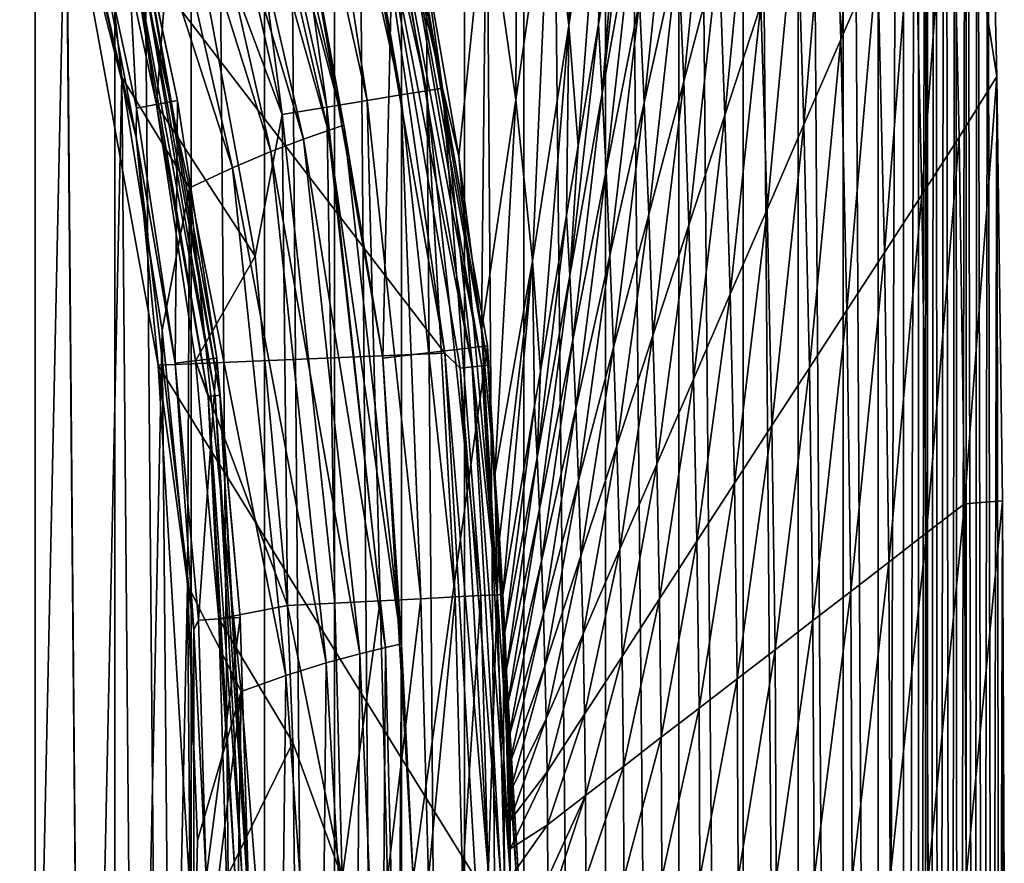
# Model space of a CAD drawing. Header units: metres. Extents: x -23 to 23, y -199 to 23.
# Tile 95 of 112: x 18.94 to 23.5, y 0.07 to 3.98. Entities that reach past the tile are written whole.
import ezdxf

# ---------------------------------------------------------------- set-up
doc = ezdxf.new("R2010")
doc.units = ezdxf.units.M
doc.layers.add('solid_509541_180_SW0001', color=7, linetype='CONTINUOUS')

msp = doc.modelspace()

# ---------------------------------------------------------------- linework, layer by layer
at = {"layer": 'solid_509541_180_SW0001'}
for points in [[(18.625443, 20.996466), (19.00584, -20.704641), (18.62468, -20.997019)], [(19.006542, 20.704075), (19.00584, -20.704641), (18.625443, 20.996466)], [(19.006542, 20.704075), (19.374756, -20.395285), (19.00584, -20.704641)], [(19.375515, 20.394615), (19.374756, -20.395285), (19.006542, 20.704075)], [(19.375515, 20.394615), (19.729403, -20.07045), (19.374756, -20.395285)], [(19.730179, 20.069708), (19.729403, -20.07045), (19.375515, 20.394615)], [(19.730179, 20.069708), (20.069681, -19.730207), (19.729403, -20.07045)], [(20.070425, 19.729429), (20.069681, -19.730207), (19.730179, 20.069708)], [(20.070425, 19.729429), (20.394588, -19.375546), (20.069681, -19.730207)], [(20.395264, 19.374781), (20.394588, -19.375546), (20.070425, 19.729429)], [(20.395264, 19.374781), (20.70405, -19.006573), (20.394588, -19.375546)], [(20.704624, 19.005861), (20.70405, -19.006573), (20.395264, 19.374781)], [(20.704624, 19.005861), (20.996441, -18.625477), (20.70405, -19.006573)], [(20.997004, 18.624701), (20.996441, -18.625477), (20.704624, 19.005861)], [(20.997004, 18.624701), (21.271763, -18.232256), (20.996441, -18.625477)], [(21.272379, 18.231327), (21.271763, -18.232256), (20.997004, 18.624701)], [(21.272379, 18.231327), (21.651262, -17.62179), (21.271763, -18.232256)], [(21.651768, 17.620922), (21.651262, -17.62179), (21.272379, 18.231327)], [(21.651768, 17.620922), (21.990761, -16.985317), (21.651262, -17.62179)], [(21.991114, 16.98461), (21.990761, -16.985317), (21.651768, 17.620922)], [(21.991114, 16.98461), (22.289051, -16.325073), (21.990761, -16.985317)], [(22.289352, 16.324329), (22.289051, -16.325073), (21.991114, 16.98461)], [(22.289352, 16.324329), (22.543396, -15.64744), (22.289051, -16.325073)], [(22.543859, 15.64606), (22.543396, -15.64744), (22.289352, 16.324329)], [(22.543859, 15.64606), (22.752281, -14.959577), (22.543396, -15.64744)], [(22.752655, 14.958184), (22.752281, -14.959577), (22.543859, 15.64606)], [(22.752655, 14.958184), (22.915579, -14.258878), (22.752281, -14.959577)], [(22.915773, 14.257938), (22.915579, -14.258878), (22.752655, 14.958184)], [(23.032616, 13.541714), (22.915579, -14.258878), (22.915773, 14.257938)], [(23.032616, 13.541714), (23.032574, -13.542065), (22.915579, -14.258878)], [(23.032616, 13.541714), (23.102457, 12.805935), (23.032574, -13.542065)], [(23.102457, 12.805935), (23.102457, -12.805942), (23.032574, -13.542065)], [(23.140348, 12.168409), (23.102457, -12.805942), (23.102457, 12.805935)], [(23.126352, -12.409692), (23.102457, -12.805942), (23.140348, 12.168409)], [(23.126352, -12.409692), (23.140348, 12.168409), (23.149172, -12.013106)], [(23.149172, -12.013106), (23.140348, 12.168409), (23.181448, 11.426046)], [(23.149172, -12.013106), (23.181448, 11.426046), (23.194319, -11.183565)], [(23.194319, -11.183565), (23.181448, 11.426046), (23.226093, 10.563564)], [(23.194319, -11.183565), (23.226093, 10.563564), (23.25148, -10.043468)], [(23.25148, -10.043468), (23.226093, 10.563564), (23.273956, 9.562971)], [(23.25148, -10.043468), (23.273956, 9.562971), (23.285231, -9.312739)], [(23.285231, -9.312739), (23.273956, 9.562971), (23.324074, 8.403833)], [(23.285231, -9.312739), (23.324074, 8.403833), (23.322346, -8.445287)], [(23.322346, -8.445287), (23.324074, 8.403833), (23.362188, -7.41409)], [(23.362188, -7.41409), (23.324074, 8.403833), (23.374695, 7.061818)], [(23.362188, -7.41409), (23.374695, 7.061818), (23.403366, -6.185947)], [(23.403366, -6.185947), (23.374695, 7.061818), (23.423, 5.509752)], [(18.92528, -5.681699, 298.149994), (19.15004, 4.870692, 298.149994), (18.823053, 6.011672, 298.149994)], [(20.189684, 5.914856, 242.628464), (20.702288, 3.630039, 242.628464), (20.304893, 5.947667, 242.44075)], [(20.304893, 5.947667, 242.44075), (20.820478, 3.64955, 242.44075), (20.377293, 5.968292, 242.231186)], [(20.702288, 3.630039, 242.628464), (20.820478, 3.64955, 242.44075), (20.304893, 5.947667, 242.44075)], [(20.377293, 5.968292, 242.231186), (20.894753, 3.661814, 242.231186), (20.537819, 5.479929, 242.017975)], [(20.820478, 3.64955, 242.44075), (20.894753, 3.661814, 242.231186), (20.377293, 5.968292, 242.231186)], [(20.03738, 5.871486, 242.785019), (20.546043, 3.604249, 242.785019), (20.189684, 5.914856, 242.628464)], [(20.546043, 3.604249, 242.785019), (20.702288, 3.630039, 242.628464), (20.189684, 5.914856, 242.628464)], [(20.437162, 3.490156, 297.379608), (19.891167, 5.848101, 297.379608), (19.822271, 5.816601, 297.589386)], [(19.855534, 5.819707, 242.902634), (20.359493, 3.573458, 242.902634), (20.03738, 5.871486, 242.785019)], [(20.437162, 3.490156, 297.379608), (20.200127, 4.787518, 297.15979), (19.891167, 5.848101, 297.379608)], [(20.359493, 3.573458, 242.902634), (20.546043, 3.604249, 242.785019), (20.03738, 5.871486, 242.785019)], [(19.653158, 5.762087, 242.97551), (20.151884, 3.539193, 242.97551), (19.855534, 5.819707, 242.902634)], [(20.365231, 3.465932, 297.589386), (19.822271, 5.816601, 297.589386), (19.712975, 5.764436, 297.777344)], [(20.437162, 3.490156, 297.379608), (19.822271, 5.816601, 297.589386), (20.365231, 3.465932, 297.589386)], [(20.151884, 3.539193, 242.97551), (20.359493, 3.573458, 242.902634), (19.855534, 5.819707, 242.902634)], [(21.394896, 4.713724, 198.199158), (21.481184, 3.952394, 198.199158), (21.553896, 5.820063, 176.174576)], [(21.481184, 3.952394, 198.199158), (21.650026, 5.04354, 176.174576), (21.553896, 5.820063, 176.174576)], [(20.250889, 3.42514, 297.777344), (19.712975, 5.764436, 297.777344), (19.569324, 5.691954, 297.934174)], [(19.653158, 5.762087, 242.97551), (19.665735, 4.840685, 243), (20.151884, 3.539193, 242.97551)], [(20.365231, 3.465932, 297.589386), (19.712975, 5.764436, 297.777344), (20.250889, 3.42514, 297.777344)], [(19.475426, 3.434043, 246.983429), (19.224968, 4.738529, 246.809937), (18.945072, 5.671782, 246.983429)], [(19.475426, 3.434043, 246.983429), (18.945072, 5.671782, 246.983429), (19.148415, 4.7197, 247.149994)], [(20.100204, 3.36729, 297.934174), (19.569324, 5.691954, 297.934174), (19.39926, 5.59982, 298.052094)], [(20.250889, 3.42514, 297.777344), (19.569324, 5.691954, 297.934174), (20.100204, 3.36729, 297.934174)], [(21.246708, 5.666883, 198.199158), (21.097132, 4.574364, 220.223724), (21.235895, 3.607386, 220.223724)], [(21.246708, 5.666883, 198.199158), (21.235895, 3.607386, 220.223724), (21.394896, 4.713724, 198.199158)], [(19.921148, 3.291974, 298.052094), (19.39926, 5.59982, 298.052094), (19.212183, 5.488976, 298.125244)], [(20.100204, 3.36729, 297.934174), (19.39926, 5.59982, 298.052094), (19.921148, 3.291974, 298.052094)], [(22.705561, 5.06975, 74.520584), (22.741762, 3.886877, 74.520584), (22.872437, 5.580761, 55.88578)], [(22.741762, 3.886877, 74.520584), (22.91246, 4.280604, 55.88578), (22.872437, 5.580761, 55.88578)], [(19.212183, 5.488976, 298.125244), (19.15004, 4.870692, 298.149994), (19.407948, 3.712067, 298.149994)], [(19.723185, 3.198876, 298.125244), (19.212183, 5.488976, 298.125244), (19.407948, 3.712067, 298.149994)], [(19.921148, 3.291974, 298.052094), (19.212183, 5.488976, 298.125244), (19.723185, 3.198876, 298.125244)], [(20.894753, 3.661814, 242.231186), (20.802813, 4.31891, 242.0159), (20.537819, 5.479929, 242.017975)], [(23.253853, 5.068058, 18.616182), (23.464575, 3.71486), (23.423, 5.509752)], [(23.403366, -6.185947), (23.423, 5.509752), (23.443232, -4.722521)], [(23.443232, -4.722521), (23.423, 5.509752), (23.464575, 3.71486)], [(22.538683, 4.558739, 93.15538), (22.571066, 3.49315, 93.15538), (22.705561, 5.06975, 74.520584)], [(22.571066, 3.49315, 93.15538), (22.741762, 3.886877, 74.520584), (22.705561, 5.06975, 74.520584)], [(23.083157, 4.674331, 37.250984), (23.117666, 3.167228, 37.250984), (23.253853, 5.068058, 18.616182)], [(23.117666, 3.167228, 37.250984), (23.291403, 3.434774, 18.616182), (23.253853, 5.068058, 18.616182)], [(23.253853, 5.068058, 18.616182), (23.291403, 3.434774, 18.616182), (23.464575, 3.71486)], [(21.481184, 3.952394, 198.199158), (21.524359, 3.394305, 198.199158), (21.650026, 5.04354, 176.174576)], [(21.650026, 5.04354, 176.174576), (21.524359, 3.394305, 198.199158), (21.618868, 3.957951, 186.329376)], [(21.650026, 5.04354, 176.174576), (21.618868, 3.957951, 186.329376), (21.699722, 4.440159, 176.174576)], [(21.988323, 4.303015, 149.059784), (22.013973, 3.692523, 149.059784), (22.146662, 5.011766, 130.424973)], [(22.013973, 3.692523, 149.059784), (22.176607, 4.309309, 130.424973), (22.146662, 5.011766, 130.424973)], [(20.675278, 4.900131, 247.351959), (20.200127, 4.787518, 297.15979), (20.619339, 2.410055, 297.15979)], [(21.104349, 2.466745, 247.351959), (20.675278, 4.900131, 247.351959), (20.619339, 2.410055, 297.15979)], [(20.706221, 4.72606, 247.289688), (20.675278, 4.900131, 247.351959), (21.104349, 2.466745, 247.351959)], [(22.176607, 4.309309, 130.424973), (22.204929, 3.536718, 130.424973), (22.339239, 4.926097, 111.790176)], [(22.204929, 3.536718, 130.424973), (22.371807, 4.047729, 111.790176), (22.339239, 4.926097, 111.790176)], [(18.92528, -5.681699, 298.149994), (19.232309, -4.534991, 298.149994), (19.15004, 4.870692, 298.149994)], [(19.148415, 4.7197, 247.149994), (20.483007, 4.844081, 247.149994), (20.906908, 2.433172, 247.149994)], [(19.232309, -4.534991, 298.149994), (19.407948, 3.712067, 298.149994), (19.15004, 4.870692, 298.149994)], [(19.316486, 4.761213, 243), (19.568743, 3.586129, 243), (19.665735, 4.840685, 243)], [(19.568743, 3.586129, 243), (20.027428, 2.882598, 243), (19.665735, 4.840685, 243)], [(20.151884, 3.539193, 242.97551), (19.665735, 4.840685, 243), (20.027428, 2.882598, 243)], [(20.580753, 4.697423, 247.159851), (20.906908, 2.433172, 247.149994), (20.483007, 4.844081, 247.149994)], [(21.636166, 3.637508, 186.329376), (21.787121, 4.481509, 167.69458), (21.767242, 4.842838, 167.69458)], [(21.636166, 3.637508, 186.329376), (21.767242, 4.842838, 167.69458), (21.699722, 4.440159, 176.174576)], [(21.808256, 4.06436, 167.69458), (21.829987, 3.594264, 167.69458), (21.962603, 4.849339, 149.059784)], [(21.829987, 3.594264, 167.69458), (21.988323, 4.303015, 149.059784), (21.962603, 4.849339, 149.059784)], [(19.224968, 4.738529, 246.809937), (19.475998, 3.569109, 246.809937), (19.413481, 4.784994, 243.10524)], [(19.434235, 4.435737, 243.008087), (19.568743, 3.586129, 243), (19.316486, 4.761213, 243)], [(19.475998, 3.569109, 246.809937), (19.666973, 3.604107, 243.10524), (19.413481, 4.784994, 243.10524)], [(19.487289, 4.447846, 243.065384), (19.413481, 4.784994, 243.10524), (19.666973, 3.604107, 243.10524)], [(20.437162, 3.490156, 297.379608), (20.619339, 2.410055, 297.15979), (20.200127, 4.787518, 297.15979)], [(19.577711, 2.377057, 247.149994), (19.148415, 4.7197, 247.149994), (20.906908, 2.433172, 247.149994)], [(19.475426, 3.434043, 246.983429), (19.148415, 4.7197, 247.149994), (19.577711, 2.377057, 247.149994)], [(19.475426, 3.434043, 246.983429), (19.475998, 3.569109, 246.809937), (19.224968, 4.738529, 246.809937)], [(20.580753, 4.697423, 247.159851), (20.635439, 4.709904, 247.188583), (21.03303, 2.369853, 247.188583)], [(20.635439, 4.709904, 247.188583), (20.678694, 4.719777, 247.233353), (21.077118, 2.374821, 247.233353)], [(21.03303, 2.369853, 247.188583), (20.635439, 4.709904, 247.188583), (21.077118, 2.374821, 247.233353)], [(20.678694, 4.719777, 247.233353), (20.706221, 4.72606, 247.289688), (21.105175, 2.377982, 247.289688)], [(21.077118, 2.374821, 247.233353), (20.678694, 4.719777, 247.233353), (21.105175, 2.377982, 247.289688)], [(21.105175, 2.377982, 247.289688), (20.706221, 4.72606, 247.289688), (21.104349, 2.466745, 247.351959)], [(21.394896, 4.713724, 198.199158), (21.235895, 3.607386, 220.223724), (21.312344, 2.861248, 220.223724)], [(21.394896, 4.713724, 198.199158), (21.312344, 2.861248, 220.223724), (21.481184, 3.952394, 198.199158)], [(20.977289, 2.363573, 247.159851), (20.906908, 2.433172, 247.149994), (20.580753, 4.697423, 247.159851)], [(20.977289, 2.363573, 247.159851), (20.580753, 4.697423, 247.159851), (21.03303, 2.369853, 247.188583)], [(22.91246, 4.280604, 55.88578), (22.94393, 2.899682, 55.88578), (23.083157, 4.674331, 37.250984)], [(22.94393, 2.899682, 55.88578), (23.117666, 3.167228, 37.250984), (23.083157, 4.674331, 37.250984)], [(20.802813, 4.31891, 242.0159), (20.971548, 3.346722, 242.014099), (21.097132, 4.574364, 220.223724)], [(20.971548, 3.346722, 242.014099), (21.075893, 2.537758, 242.012619), (21.097132, 4.574364, 220.223724)], [(21.075893, 2.537758, 242.012619), (21.235895, 3.607386, 220.223724), (21.097132, 4.574364, 220.223724)], [(22.371807, 4.047729, 111.790176), (22.40037, 3.099423, 111.790176), (22.538683, 4.558739, 93.15538)], [(22.40037, 3.099423, 111.790176), (22.571066, 3.49315, 93.15538), (22.538683, 4.558739, 93.15538)], [(21.636166, 3.637508, 186.329376), (21.653912, 3.279382, 186.329376), (21.787121, 4.481509, 167.69458)], [(21.653912, 3.279382, 186.329376), (21.808256, 4.06436, 167.69458), (21.787121, 4.481509, 167.69458)], [(19.466515, 4.443105, 243.031128), (19.841583, 2.23561, 243.031128), (19.434235, 4.435737, 243.008087)], [(19.434235, 4.435737, 243.008087), (19.808681, 2.231902, 243.008087), (19.568743, 3.586129, 243)], [(19.841583, 2.23561, 243.031128), (19.808681, 2.231902, 243.008087), (19.434235, 4.435737, 243.008087)], [(19.487289, 4.447846, 243.065384), (19.862759, 2.237995, 243.065384), (19.466515, 4.443105, 243.031128)], [(19.862759, 2.237995, 243.065384), (19.841583, 2.23561, 243.031128), (19.466515, 4.443105, 243.031128)], [(19.487289, 4.447846, 243.065384), (19.666973, 3.604107, 243.10524), (19.848703, 2.410069, 243.10524)], [(19.487289, 4.447846, 243.065384), (19.848703, 2.410069, 243.10524), (19.862759, 2.237995, 243.065384)], [(21.618868, 3.957951, 186.329376), (21.636166, 3.637508, 186.329376), (21.699722, 4.440159, 176.174576)], [(20.894753, 3.661814, 242.231186), (20.971548, 3.346722, 242.014099), (20.802813, 4.31891, 242.0159)], [(21.829987, 3.594264, 167.69458), (21.851341, 3.075735, 167.69458), (21.988323, 4.303015, 149.059784)], [(21.851341, 3.075735, 167.69458), (22.013973, 3.692523, 149.059784), (21.988323, 4.303015, 149.059784)], [(22.013973, 3.692523, 149.059784), (22.038052, 3.025707, 149.059784), (22.176607, 4.309309, 130.424973)], [(22.038052, 3.025707, 149.059784), (22.204929, 3.536718, 130.424973), (22.176607, 4.309309, 130.424973)], [(22.741762, 3.886877, 74.520584), (22.770193, 2.632136, 74.520584), (22.91246, 4.280604, 55.88578)], [(22.770193, 2.632136, 74.520584), (22.94393, 2.899682, 55.88578), (22.91246, 4.280604, 55.88578)], [(21.653912, 3.279382, 186.329376), (21.671648, 2.885513, 186.329376), (21.808256, 4.06436, 167.69458)], [(21.671648, 2.885513, 186.329376), (21.829987, 3.594264, 167.69458), (21.808256, 4.06436, 167.69458)], [(22.204929, 3.536718, 130.424973), (22.229673, 2.705696, 130.424973), (22.371807, 4.047729, 111.790176)], [(22.229673, 2.705696, 130.424973), (22.40037, 3.099423, 111.790176), (22.371807, 4.047729, 111.790176)], [(21.481184, 3.952394, 198.199158), (21.312344, 2.861248, 220.223724), (21.348995, 2.348452, 220.223724)], [(21.481184, 3.952394, 198.199158), (21.348995, 2.348452, 220.223724), (21.470495, 3.073063, 204.964172)], [(21.481184, 3.952394, 198.199158), (21.470495, 3.073063, 204.964172), (21.524359, 3.394305, 198.199158)], [(21.485209, 2.793506, 204.964172), (21.636166, 3.637508, 186.329376), (21.618868, 3.957951, 186.329376)], [(21.485209, 2.793506, 204.964172), (21.618868, 3.957951, 186.329376), (21.524359, 3.394305, 198.199158)], [(22.571066, 3.49315, 93.15538), (22.596455, 2.36459, 93.15538), (22.741762, 3.886877, 74.520584)], [(22.596455, 2.36459, 93.15538), (22.770193, 2.632136, 74.520584), (22.741762, 3.886877, 74.520584)], [(19.232309, -4.534991, 298.149994), (19.469906, -3.372014, 298.149994), (19.407948, 3.712067, 298.149994)], [(19.469906, -3.372014, 298.149994), (19.595833, 2.539941, 298.149994), (19.407948, 3.712067, 298.149994)], [(19.723185, 3.198876, 298.125244), (19.407948, 3.712067, 298.149994), (19.595833, 2.539941, 298.149994)], [(23.291403, 3.434774, 18.616182), (23.315487, 1.734377, 18.616182), (23.464575, 3.71486)], [(23.315487, 1.734377, 18.616182), (23.491991, 1.748199), (23.464575, 3.71486)], [(23.443232, -4.722521), (23.464575, 3.71486), (23.477303, -2.975769)], [(23.477303, -2.975769), (23.464575, 3.71486), (23.491991, 1.748199)], [(20.820478, 3.64955, 242.44075), (21.073341, 1.30866, 242.44075), (20.894753, 3.661814, 242.231186)], [(20.894753, 3.661814, 242.231186), (21.148523, 1.312513, 242.231186), (20.971548, 3.346722, 242.014099)], [(20.894753, 3.661814, 242.231186), (21.073341, 1.30866, 242.44075), (21.148523, 1.312513, 242.231186)], [(21.851341, 3.075735, 167.69458), (21.871176, 2.514697, 167.69458), (22.013973, 3.692523, 149.059784)], [(21.871176, 2.514697, 167.69458), (22.038052, 3.025707, 149.059784), (22.013973, 3.692523, 149.059784)], [(20.546043, 3.604249, 242.785019), (20.795559, 1.294426, 242.785019), (20.702288, 3.630039, 242.628464)], [(20.702288, 3.630039, 242.628464), (20.953709, 1.30253, 242.628464), (20.820478, 3.64955, 242.44075)], [(20.702288, 3.630039, 242.628464), (20.795559, 1.294426, 242.785019), (20.953709, 1.30253, 242.628464)], [(20.820478, 3.64955, 242.44075), (20.953709, 1.30253, 242.628464), (21.073341, 1.30866, 242.44075)], [(21.075893, 2.537758, 242.012619), (21.138546, 1.869821, 242.011505), (21.235895, 3.607386, 220.223724)], [(21.138546, 1.869821, 242.011505), (21.312344, 2.861248, 220.223724), (21.235895, 3.607386, 220.223724)], [(21.485209, 2.793506, 204.964172), (21.499565, 2.494404, 204.964172), (21.636166, 3.637508, 186.329376)], [(21.499565, 2.494404, 204.964172), (21.653912, 3.279382, 186.329376), (21.636166, 3.637508, 186.329376)], [(19.475426, 3.434043, 246.983429), (19.655964, 2.386666, 246.809937), (19.475998, 3.569109, 246.809937)], [(19.475998, 3.569109, 246.809937), (19.655964, 2.386666, 246.809937), (19.666973, 3.604107, 243.10524)], [(19.568743, 3.586129, 243), (19.749578, 2.397916, 243), (20.027428, 2.882598, 243)], [(19.808681, 2.231902, 243.008087), (19.749578, 2.397916, 243), (19.568743, 3.586129, 243)], [(19.655964, 2.386666, 246.809937), (19.848703, 2.410069, 243.10524), (19.666973, 3.604107, 243.10524)], [(20.151884, 3.539193, 242.97551), (20.396589, 1.273981, 242.97551), (20.359493, 3.573458, 242.902634)], [(20.359493, 3.573458, 242.902634), (20.606731, 1.28475, 242.902634), (20.546043, 3.604249, 242.785019)], [(20.359493, 3.573458, 242.902634), (20.396589, 1.273981, 242.97551), (20.606731, 1.28475, 242.902634)], [(20.546043, 3.604249, 242.785019), (20.606731, 1.28475, 242.902634), (20.795559, 1.294426, 242.785019)], [(21.671648, 2.885513, 186.329376), (21.688709, 2.458948, 186.329376), (21.829987, 3.594264, 167.69458)], [(21.688709, 2.458948, 186.329376), (21.851341, 3.075735, 167.69458), (21.829987, 3.594264, 167.69458)], [(20.151884, 3.539193, 242.97551), (20.027428, 2.882598, 243), (20.176889, 1.262723, 243)], [(20.151884, 3.539193, 242.97551), (20.176889, 1.262723, 243), (20.396589, 1.273981, 242.97551)], [(22.038052, 3.025707, 149.059784), (22.058977, 2.311969, 149.059784), (22.204929, 3.536718, 130.424973)], [(22.058977, 2.311969, 149.059784), (22.229673, 2.705696, 130.424973), (22.204929, 3.536718, 130.424973)], [(20.704645, 1.084648, 297.379608), (20.437162, 3.490156, 297.379608), (20.365231, 3.465932, 297.589386)], [(20.704645, 1.084648, 297.379608), (20.619339, 2.410055, 297.15979), (20.437162, 3.490156, 297.379608)], [(22.40037, 3.099423, 111.790176), (22.422718, 2.097044, 111.790176), (22.571066, 3.49315, 93.15538)], [(22.422718, 2.097044, 111.790176), (22.596455, 2.36459, 93.15538), (22.571066, 3.49315, 93.15538)], [(19.742409, 1.149864, 246.983429), (19.655964, 2.386666, 246.809937), (19.475426, 3.434043, 246.983429)], [(19.742409, 1.149864, 246.983429), (19.475426, 3.434043, 246.983429), (19.577711, 2.377057, 247.149994)], [(20.512201, 1.039061, 297.777344), (20.250889, 3.42514, 297.777344), (20.100204, 3.36729, 297.934174)], [(20.630432, 1.067991, 297.589386), (20.365231, 3.465932, 297.589386), (20.250889, 3.42514, 297.777344)], [(20.630432, 1.067991, 297.589386), (20.250889, 3.42514, 297.777344), (20.512201, 1.039061, 297.777344)], [(20.704645, 1.084648, 297.379608), (20.365231, 3.465932, 297.589386), (20.630432, 1.067991, 297.589386)], [(23.117666, 3.167228, 37.250984), (23.139788, 1.59907, 37.250984), (23.291403, 3.434774, 18.616182)], [(23.139788, 1.59907, 37.250984), (23.315487, 1.734377, 18.616182), (23.291403, 3.434774, 18.616182)], [(21.470495, 3.073063, 204.964172), (21.485209, 2.793506, 204.964172), (21.524359, 3.394305, 198.199158)], [(20.355927, 0.99653, 297.934174), (20.100204, 3.36729, 297.934174), (19.921148, 3.291974, 298.052094)], [(20.512201, 1.039061, 297.777344), (20.100204, 3.36729, 297.934174), (20.355927, 0.99653, 297.934174)], [(21.148523, 1.312513, 242.231186), (21.075893, 2.537758, 242.012619), (20.971548, 3.346722, 242.014099)], [(20.169474, 0.938923, 298.052094), (19.921148, 3.291974, 298.052094), (19.723185, 3.198876, 298.125244)], [(20.355927, 0.99653, 297.934174), (19.921148, 3.291974, 298.052094), (20.169474, 0.938923, 298.052094)], [(21.499565, 2.494404, 204.964172), (21.513311, 2.176762, 204.964172), (21.653912, 3.279382, 186.329376)], [(21.513311, 2.176762, 204.964172), (21.671648, 2.885513, 186.329376), (21.653912, 3.279382, 186.329376)], [(19.723185, 3.198876, 298.125244), (19.595833, 2.539941, 298.149994), (19.712984, 1.358691, 298.149994)], [(19.962194, 0.864661, 298.125244), (19.723185, 3.198876, 298.125244), (19.712984, 1.358691, 298.149994)], [(20.169474, 0.938923, 298.052094), (19.723185, 3.198876, 298.125244), (19.962194, 0.864661, 298.125244)], [(22.94393, 2.899682, 55.88578), (22.964088, 1.463763, 55.88578), (23.117666, 3.167228, 37.250984)], [(22.964088, 1.463763, 55.88578), (23.139788, 1.59907, 37.250984), (23.117666, 3.167228, 37.250984)], [(21.470495, 3.073063, 204.964172), (21.334253, 1.949505, 223.598984), (21.485209, 2.793506, 204.964172)], [(21.348995, 2.348452, 220.223724), (21.334253, 1.949505, 223.598984), (21.470495, 3.073063, 204.964172)], [(21.688709, 2.458948, 186.329376), (21.704298, 2.003686, 186.329376), (21.851341, 3.075735, 167.69458)], [(21.704298, 2.003686, 186.329376), (21.871176, 2.514697, 167.69458), (21.851341, 3.075735, 167.69458)], [(22.229673, 2.705696, 130.424973), (22.248981, 1.829498, 130.424973), (22.40037, 3.099423, 111.790176)], [(22.248981, 1.829498, 130.424973), (22.422718, 2.097044, 111.790176), (22.40037, 3.099423, 111.790176)], [(21.871176, 2.514697, 167.69458), (21.888281, 1.918242, 167.69458), (22.038052, 3.025707, 149.059784)], [(21.888281, 1.918242, 167.69458), (22.058977, 2.311969, 149.059784), (22.038052, 3.025707, 149.059784)], [(19.749578, 2.397916, 243), (20.176889, 1.262723, 243), (20.027428, 2.882598, 243)], [(21.513311, 2.176762, 204.964172), (21.526075, 1.842161, 204.964172), (21.671648, 2.885513, 186.329376)], [(21.526075, 1.842161, 204.964172), (21.688709, 2.458948, 186.329376), (21.671648, 2.885513, 186.329376)], [(22.770193, 2.632136, 74.520584), (22.788389, 1.328456, 74.520584), (22.94393, 2.899682, 55.88578)], [(22.788389, 1.328456, 74.520584), (22.964088, 1.463763, 55.88578), (22.94393, 2.899682, 55.88578)], [(21.138546, 1.869821, 242.011505), (21.159897, 1.575662, 242.011002), (21.312344, 2.861248, 220.223724)], [(21.159897, 1.575662, 242.011002), (21.175526, 1.313896, 242.010376), (21.312344, 2.861248, 220.223724)], [(21.312344, 2.861248, 220.223724), (21.175526, 1.313896, 242.010376), (21.322121, 2.188176, 223.598984)], [(21.312344, 2.861248, 220.223724), (21.322121, 2.188176, 223.598984), (21.348995, 2.348452, 220.223724)], [(21.485209, 2.793506, 204.964172), (21.334253, 1.949505, 223.598984), (21.345221, 1.709426, 223.598984)], [(21.485209, 2.793506, 204.964172), (21.345221, 1.709426, 223.598984), (21.499565, 2.494404, 204.964172)], [(22.058977, 2.311969, 149.059784), (22.075245, 1.561952, 149.059784), (22.229673, 2.705696, 130.424973)], [(22.075245, 1.561952, 149.059784), (22.248981, 1.829498, 130.424973), (22.229673, 2.705696, 130.424973)], [(22.596455, 2.36459, 93.15538), (22.61269, 1.19315, 93.15538), (22.770193, 2.632136, 74.520584)], [(22.61269, 1.19315, 93.15538), (22.788389, 1.328456, 74.520584), (22.770193, 2.632136, 74.520584)], [(19.469906, -3.372014, 298.149994), (19.637234, -2.196948, 298.149994), (19.595833, 2.539941, 298.149994)], [(19.637234, -2.196948, 298.149994), (19.712984, 1.358691, 298.149994), (19.595833, 2.539941, 298.149994)], [(21.148523, 1.312513, 242.231186), (21.138546, 1.869821, 242.011505), (21.075893, 2.537758, 242.012619)], [(21.704298, 2.003686, 186.329376), (21.717583, 1.524515, 186.329376), (21.871176, 2.514697, 167.69458)], [(21.717583, 1.524515, 186.329376), (21.888281, 1.918242, 167.69458), (21.871176, 2.514697, 167.69458)], [(21.104349, 2.466745, 247.351959), (20.619339, 2.410055, 297.15979), (20.759708, 0, 297.15979)], [(21.104349, 2.466745, 247.351959), (20.759708, 0, 297.15979), (21.24802, 0, 247.351959)], [(21.105175, 2.377982, 247.289688), (21.104349, 2.466745, 247.351959), (21.24802, 0, 247.351959)], [(21.499565, 2.494404, 204.964172), (21.345221, 1.709426, 223.598984), (21.354973, 1.468011, 223.598984)], [(21.499565, 2.494404, 204.964172), (21.354973, 1.468011, 223.598984), (21.513311, 2.176762, 204.964172)], [(19.577711, 2.377057, 247.149994), (20.906908, 2.433172, 247.149994), (21.048029, 0, 247.149994)], [(21.110025, 0, 247.159851), (21.048029, 0, 247.149994), (20.906908, 2.433172, 247.149994)], [(21.110025, 0, 247.159851), (20.906908, 2.433172, 247.149994), (20.977289, 2.363573, 247.159851)], [(21.526075, 1.842161, 204.964172), (21.537422, 1.492675, 204.964172), (21.688709, 2.458948, 186.329376)], [(21.537422, 1.492675, 204.964172), (21.704298, 2.003686, 186.329376), (21.688709, 2.458948, 186.329376)], [(19.721483, 0, 247.149994), (19.577711, 2.377057, 247.149994), (21.048029, 0, 247.149994)], [(19.742409, 1.149864, 246.983429), (19.577711, 2.377057, 247.149994), (19.721483, 0, 247.149994)], [(19.655964, 2.386666, 246.809937), (19.764206, 1.195514, 246.809937), (19.848703, 2.410069, 243.10524)], [(19.742409, 1.149864, 246.983429), (19.764206, 1.195514, 246.809937), (19.655964, 2.386666, 246.809937)], [(19.749578, 2.397916, 243), (19.85832, 1.201108, 243), (20.176889, 1.262723, 243)], [(19.808681, 2.231902, 243.008087), (19.85832, 1.201108, 243), (19.749578, 2.397916, 243)], [(19.764206, 1.195514, 246.809937), (19.958006, 1.207237, 243.10524), (19.848703, 2.410069, 243.10524)], [(19.862759, 2.237995, 243.065384), (19.848703, 2.410069, 243.10524), (19.958006, 1.207237, 243.10524)], [(20.704645, 1.084648, 297.379608), (20.759708, 0, 297.15979), (20.619339, 2.410055, 297.15979)], [(21.03303, 2.369853, 247.188583), (21.077118, 2.374821, 247.233353), (21.210485, 0, 247.233353)], [(21.077118, 2.374821, 247.233353), (21.105175, 2.377982, 247.289688), (21.23872, 0, 247.289688)], [(21.210485, 0, 247.233353), (21.077118, 2.374821, 247.233353), (21.23872, 0, 247.289688)], [(21.23872, 0, 247.289688), (21.105175, 2.377982, 247.289688), (21.24802, 0, 247.351959)], [(20.977289, 2.363573, 247.159851), (21.03303, 2.369853, 247.188583), (21.166119, 0, 247.188583)], [(21.110025, 0, 247.159851), (20.977289, 2.363573, 247.159851), (21.166119, 0, 247.188583)], [(21.166119, 0, 247.188583), (21.03303, 2.369853, 247.188583), (21.210485, 0, 247.233353)], [(21.348995, 2.348452, 220.223724), (21.322121, 2.188176, 223.598984), (21.334253, 1.949505, 223.598984)], [(22.422718, 2.097044, 111.790176), (22.436991, 1.057843, 111.790176), (22.596455, 2.36459, 93.15538)], [(22.436991, 1.057843, 111.790176), (22.61269, 1.19315, 93.15538), (22.596455, 2.36459, 93.15538)], [(21.888281, 1.918242, 167.69458), (21.901508, 1.294405, 167.69458), (22.058977, 2.311969, 149.059784)], [(21.901508, 1.294405, 167.69458), (22.075245, 1.561952, 149.059784), (22.058977, 2.311969, 149.059784)], [(19.862759, 2.237995, 243.065384), (19.988441, 0, 243.065384), (19.841583, 2.23561, 243.031128)], [(19.862759, 2.237995, 243.065384), (19.958006, 1.207237, 243.10524), (19.994486, 0, 243.10524)], [(19.862759, 2.237995, 243.065384), (19.994486, 0, 243.10524), (19.988441, 0, 243.065384)], [(19.841583, 2.23561, 243.031128), (19.967131, 0, 243.031128), (19.808681, 2.231902, 243.008087)], [(19.808681, 2.231902, 243.008087), (19.934021, 0, 243.008087), (19.85832, 1.201108, 243)], [(19.967131, 0, 243.031128), (19.934021, 0, 243.008087), (19.808681, 2.231902, 243.008087)], [(19.988441, 0, 243.065384), (19.967131, 0, 243.031128), (19.841583, 2.23561, 243.031128)], [(21.184052, 1.138844, 242.010132), (21.322121, 2.188176, 223.598984), (21.175526, 1.313896, 242.010376)], [(21.184052, 1.138844, 242.010132), (21.334253, 1.949505, 223.598984), (21.322121, 2.188176, 223.598984)], [(21.513311, 2.176762, 204.964172), (21.354973, 1.468011, 223.598984), (21.363443, 1.225374, 223.598984)], [(21.513311, 2.176762, 204.964172), (21.363443, 1.225374, 223.598984), (21.526075, 1.842161, 204.964172)], [(22.248981, 1.829498, 130.424973), (22.26129, 0.922536, 130.424973), (22.422718, 2.097044, 111.790176)], [(22.26129, 0.922536, 130.424973), (22.436991, 1.057843, 111.790176), (22.422718, 2.097044, 111.790176)], [(21.537422, 1.492675, 204.964172), (21.546886, 1.130788, 204.964172), (21.704298, 2.003686, 186.329376)], [(21.546886, 1.130788, 204.964172), (21.717583, 1.524515, 186.329376), (21.704298, 2.003686, 186.329376)], [(21.184052, 1.138844, 242.010132), (21.191425, 0.967182, 242.009918), (21.334253, 1.949505, 223.598984)], [(21.191425, 0.967182, 242.009918), (21.345221, 1.709426, 223.598984), (21.334253, 1.949505, 223.598984)], [(21.717583, 1.524515, 186.329376), (21.72777, 1.026859, 186.329376), (21.888281, 1.918242, 167.69458)], [(21.72777, 1.026859, 186.329376), (21.901508, 1.294405, 167.69458), (21.888281, 1.918242, 167.69458)], [(21.148523, 1.312513, 242.231186), (21.159897, 1.575662, 242.011002), (21.138546, 1.869821, 242.011505)], [(21.526075, 1.842161, 204.964172), (21.363443, 1.225374, 223.598984), (21.370544, 0.981664, 223.598984)], [(21.526075, 1.842161, 204.964172), (21.370544, 0.981664, 223.598984), (21.537422, 1.492675, 204.964172)], [(22.075245, 1.561952, 149.059784), (22.08559, 0.78723, 149.059784), (22.248981, 1.829498, 130.424973)], [(22.08559, 0.78723, 149.059784), (22.26129, 0.922536, 130.424973), (22.248981, 1.829498, 130.424973)], [(23.315487, 1.734377, 18.616182), (23.323797, 0, 18.616182), (23.491991, 1.748199)], [(23.323797, 0, 18.616182), (23.499964, -0.061168), (23.491991, 1.748199)], [(23.477303, -2.975769), (23.491991, 1.748199), (23.493242, -1.616292)], [(23.493242, -1.616292), (23.491991, 1.748199), (23.499964, -0.061168)], [(21.191425, 0.967182, 242.009918), (21.197466, 0.80122, 242.009735), (21.345221, 1.709426, 223.598984)], [(21.197466, 0.80122, 242.009735), (21.354973, 1.468011, 223.598984), (21.345221, 1.709426, 223.598984)], [(23.139788, 1.59907, 37.250984), (23.147419, 0, 37.250984), (23.315487, 1.734377, 18.616182)], [(23.147419, 0, 37.250984), (23.323797, 0, 18.616182), (23.315487, 1.734377, 18.616182)], [(22.964088, 1.463763, 55.88578), (22.971041, 0, 55.88578), (23.139788, 1.59907, 37.250984)], [(22.971041, 0, 55.88578), (23.147419, 0, 37.250984), (23.139788, 1.59907, 37.250984)], [(21.148523, 1.312513, 242.231186), (21.175526, 1.313896, 242.010376), (21.159897, 1.575662, 242.011002)], [(21.901508, 1.294405, 167.69458), (21.909891, 0.651923, 167.69458), (22.075245, 1.561952, 149.059784)], [(21.909891, 0.651923, 167.69458), (22.08559, 0.78723, 149.059784), (22.075245, 1.561952, 149.059784)], [(21.546886, 1.130788, 204.964172), (21.554033, 0.759313, 204.964172), (21.717583, 1.524515, 186.329376)], [(21.554033, 0.759313, 204.964172), (21.72777, 1.026859, 186.329376), (21.717583, 1.524515, 186.329376)], [(21.197466, 0.80122, 242.009735), (21.202044, 0.645012, 242.009567), (21.354973, 1.468011, 223.598984)], [(21.202044, 0.645012, 242.009567), (21.363443, 1.225374, 223.598984), (21.354973, 1.468011, 223.598984)], [(21.537422, 1.492675, 204.964172), (21.370544, 0.981664, 223.598984), (21.37619, 0.737061, 223.598984)], [(21.537422, 1.492675, 204.964172), (21.37619, 0.737061, 223.598984), (21.546886, 1.130788, 204.964172)], [(22.788389, 1.328456, 74.520584), (22.794661, 0, 74.520584), (22.964088, 1.463763, 55.88578)], [(22.794661, 0, 74.520584), (22.971041, 0, 55.88578), (22.964088, 1.463763, 55.88578)], [(19.637234, -2.196948, 298.149994), (19.733711, -1.01399, 298.149994), (19.712984, 1.358691, 298.149994)], [(19.733711, -1.01399, 298.149994), (19.758993, 0.172636, 298.149994), (19.712984, 1.358691, 298.149994)], [(19.962194, 0.864661, 298.125244), (19.712984, 1.358691, 298.149994), (19.758993, 0.172636, 298.149994)], [(22.61269, 1.19315, 93.15538), (22.618282, 0, 93.15538), (22.788389, 1.328456, 74.520584)], [(22.618282, 0, 93.15538), (22.794661, 0, 74.520584), (22.788389, 1.328456, 74.520584)], [(20.606731, 1.28475, 242.902634), (20.396589, 1.273981, 242.97551), (20.430622, 0, 242.975235)], [(20.606731, 1.28475, 242.902634), (20.430622, 0, 242.975235), (20.640865, 0, 242.902145)], [(20.795559, 1.294426, 242.785019), (20.606731, 1.28475, 242.902634), (20.640865, 0, 242.902145)], [(20.795559, 1.294426, 242.785019), (20.640865, 0, 242.902145), (20.829733, 0, 242.784348)], [(20.953709, 1.30253, 242.628464), (20.795559, 1.294426, 242.785019), (20.829733, 0, 242.784348)], [(20.953709, 1.30253, 242.628464), (20.829733, 0, 242.784348), (20.987867, 0, 242.627716)], [(21.073341, 1.30866, 242.44075), (20.953709, 1.30253, 242.628464), (20.987867, 0, 242.627716)], [(21.073341, 1.30866, 242.44075), (20.987867, 0, 242.627716), (21.107435, 0, 242.439972)], [(21.148523, 1.312513, 242.231186), (21.073341, 1.30866, 242.44075), (21.107435, 0, 242.439972)], [(21.148523, 1.312513, 242.231186), (21.107435, 0, 242.439972), (21.18251, 0, 242.230423)], [(21.148523, 1.312513, 242.231186), (21.18251, 0, 242.230423), (21.175526, 1.313896, 242.010376)], [(21.184052, 1.138844, 242.010132), (21.175526, 1.313896, 242.010376), (21.209375, 0, 242.00946)], [(21.18251, 0, 242.230423), (21.209375, 0, 242.00946), (21.175526, 1.313896, 242.010376)], [(21.72777, 1.026859, 186.329376), (21.734192, 0.516616, 186.329376), (21.901508, 1.294405, 167.69458)], [(21.734192, 0.516616, 186.329376), (21.909891, 0.651923, 167.69458), (21.901508, 1.294405, 167.69458)], [(19.85832, 1.201108, 243), (20.20212, 0.628286, 243), (20.176889, 1.262723, 243)], [(20.396589, 1.273981, 242.97551), (20.176889, 1.262723, 243), (20.430622, 0, 242.975235)], [(20.430622, 0, 242.975235), (20.176889, 1.262723, 243), (20.20212, 0.628286, 243)], [(19.742409, 1.149864, 246.983429), (19.800329, 0, 246.809937), (19.764206, 1.195514, 246.809937)], [(19.764206, 1.195514, 246.809937), (19.800329, 0, 246.809937), (19.958006, 1.207237, 243.10524)], [(19.800329, 0, 246.809937), (19.994486, 0, 243.10524), (19.958006, 1.207237, 243.10524)], [(19.85832, 1.201108, 243), (19.894609, 0, 243), (20.20212, 0.628286, 243)], [(19.934021, 0, 243.008087), (19.894609, 0, 243), (19.85832, 1.201108, 243)], [(21.202044, 0.645012, 242.009567), (21.204844, 0.52153, 242.00946), (21.363443, 1.225374, 223.598984)], [(21.204844, 0.52153, 242.00946), (21.370544, 0.981664, 223.598984), (21.363443, 1.225374, 223.598984)], [(22.436991, 1.057843, 111.790176), (22.441904, 0, 111.790176), (22.61269, 1.19315, 93.15538)], [(22.441904, 0, 111.790176), (22.618282, 0, 93.15538), (22.61269, 1.19315, 93.15538)], [(19.742409, -1.149864, 246.983429), (19.742409, 1.149864, 246.983429), (19.721483, 0, 247.149994)], [(19.742409, -1.149864, 246.983429), (19.800329, 0, 246.809937), (19.742409, 1.149864, 246.983429)], [(21.184052, 1.138844, 242.010132), (21.209375, 0, 242.00946), (21.191425, 0.967182, 242.009918)], [(21.546886, 1.130788, 204.964172), (21.37619, 0.737061, 223.598984), (21.380297, 0.491767, 223.598984)], [(21.546886, 1.130788, 204.964172), (21.380297, 0.491767, 223.598984), (21.554033, 0.759313, 204.964172)], [(20.614256, -1.344516, 297.589386), (20.630432, 1.067991, 297.589386), (20.512201, 1.039061, 297.777344)], [(20.68997, -1.335642, 297.379608), (20.630432, 1.067991, 297.589386), (20.614256, -1.344516, 297.589386)], [(20.68997, -1.335642, 297.379608), (20.704645, 1.084648, 297.379608), (20.630432, 1.067991, 297.589386)], [(20.68997, -1.335642, 297.379608), (20.759708, 0, 297.15979), (20.704645, 1.084648, 297.379608)], [(22.26129, 0.922536, 130.424973), (22.265526, 0, 130.424973), (22.436991, 1.057843, 111.790176)], [(22.265526, 0, 130.424973), (22.441904, 0, 111.790176), (22.436991, 1.057843, 111.790176)], [(20.493345, -1.36121, 297.777344), (20.512201, 1.039061, 297.777344), (20.355927, 0.99653, 297.934174)], [(20.614256, -1.344516, 297.589386), (20.512201, 1.039061, 297.777344), (20.493345, -1.36121, 297.777344)], [(21.554033, 0.759313, 204.964172), (21.558493, 0.381309, 204.964172), (21.72777, 1.026859, 186.329376)], [(21.558493, 0.381309, 204.964172), (21.734192, 0.516616, 186.329376), (21.72777, 1.026859, 186.329376)], [(20.332994, -1.387871, 297.934174), (20.355927, 0.99653, 297.934174), (20.169474, 0.938923, 298.052094)], [(20.493345, -1.36121, 297.777344), (20.355927, 0.99653, 297.934174), (20.332994, -1.387871, 297.934174)], [(21.191425, 0.967182, 242.009918), (21.209375, 0, 242.00946), (21.197466, 0.80122, 242.009735)], [(21.204844, 0.52153, 242.00946), (21.206959, 0.394655, 242.009399), (21.370544, 0.981664, 223.598984)], [(21.206959, 0.394655, 242.009399), (21.37619, 0.737061, 223.598984), (21.370544, 0.981664, 223.598984)], [(20.140825, -1.427023, 298.052094), (20.169474, 0.938923, 298.052094), (19.962194, 0.864661, 298.125244)], [(20.332994, -1.387871, 297.934174), (20.169474, 0.938923, 298.052094), (20.140825, -1.427023, 298.052094)], [(22.08559, 0.78723, 149.059784), (22.089146, 0, 149.059784), (22.26129, 0.922536, 130.424973)], [(22.089146, 0, 149.059784), (22.265526, 0, 130.424973), (22.26129, 0.922536, 130.424973)], [(19.962194, 0.864661, 298.125244), (19.758993, 0.172636, 298.149994), (19.733711, -1.01399, 298.149994)], [(19.925913, -1.481478, 298.125244), (19.962194, 0.864661, 298.125244), (19.733711, -1.01399, 298.149994)], [(20.140825, -1.427023, 298.052094), (19.962194, 0.864661, 298.125244), (19.925913, -1.481478, 298.125244)], [(21.197466, 0.80122, 242.009735), (21.209375, 0, 242.00946), (21.202044, 0.645012, 242.009567)], [(21.909891, 0.651923, 167.69458), (21.912767, 0, 167.69458), (22.08559, 0.78723, 149.059784)], [(21.912767, 0, 167.69458), (22.089146, 0, 149.059784), (22.08559, 0.78723, 149.059784)], [(21.206959, 0.394655, 242.009399), (21.208363, 0.265856, 242.009384), (21.37619, 0.737061, 223.598984)], [(21.208363, 0.265856, 242.009384), (21.380297, 0.491767, 223.598984), (21.37619, 0.737061, 223.598984)], [(21.554033, 0.759313, 204.964172), (21.380297, 0.491767, 223.598984), (21.382793, 0.246003, 223.598984)], [(21.554033, 0.759313, 204.964172), (21.382793, 0.246003, 223.598984), (21.558493, 0.381309, 204.964172)], [(21.202044, 0.645012, 242.009567), (21.209375, 0, 242.00946), (21.204844, 0.52153, 242.00946)], [(21.734192, 0.516616, 186.329376), (21.736389, 0, 186.329376), (21.909891, 0.651923, 167.69458)], [(21.736389, 0, 186.329376), (21.912767, 0, 167.69458), (21.909891, 0.651923, 167.69458)], [(19.894609, 0, 243), (20.209421, 0, 243), (20.20212, 0.628286, 243)], [(20.430622, 0, 242.975235), (20.20212, 0.628286, 243), (20.209421, 0, 243)], [(21.204844, 0.52153, 242.00946), (21.209375, 0, 242.00946), (21.209131, 0.135163, 242.009415)], [(21.204844, 0.52153, 242.00946), (21.209131, 0.135163, 242.009415), (21.206959, 0.394655, 242.009399)], [(21.558493, 0.381309, 204.964172), (21.560009, 0, 204.964172), (21.734192, 0.516616, 186.329376)], [(21.560009, 0, 204.964172), (21.736389, 0, 186.329376), (21.734192, 0.516616, 186.329376)], [(21.208363, 0.265856, 242.009384), (21.209131, 0.135163, 242.009415), (21.380297, 0.491767, 223.598984)], [(21.209131, 0.135163, 242.009415), (21.382793, 0.246003, 223.598984), (21.380297, 0.491767, 223.598984)], [(21.206959, 0.394655, 242.009399), (21.209131, 0.135163, 242.009415), (21.208363, 0.265856, 242.009384)], [(21.558493, 0.381309, 204.964172), (21.382793, 0.246003, 223.598984), (21.383631, 0, 223.598984)], [(21.433784, 0, 218.300186), (21.558493, 0.381309, 204.964172), (21.383631, 0, 223.598984)], [(21.433784, 0, 218.300186), (21.560009, 0, 204.964172), (21.558493, 0.381309, 204.964172)], [(21.209131, 0.135163, 242.009415), (21.209375, 0, 242.00946), (21.382793, 0.246003, 223.598984)], [(21.209375, 0, 242.00946), (21.383631, 0, 223.598984), (21.382793, 0.246003, 223.598984)]]:
    msp.add_3dface(points, dxfattribs=at)

doc.saveas('drawing.dxf')
